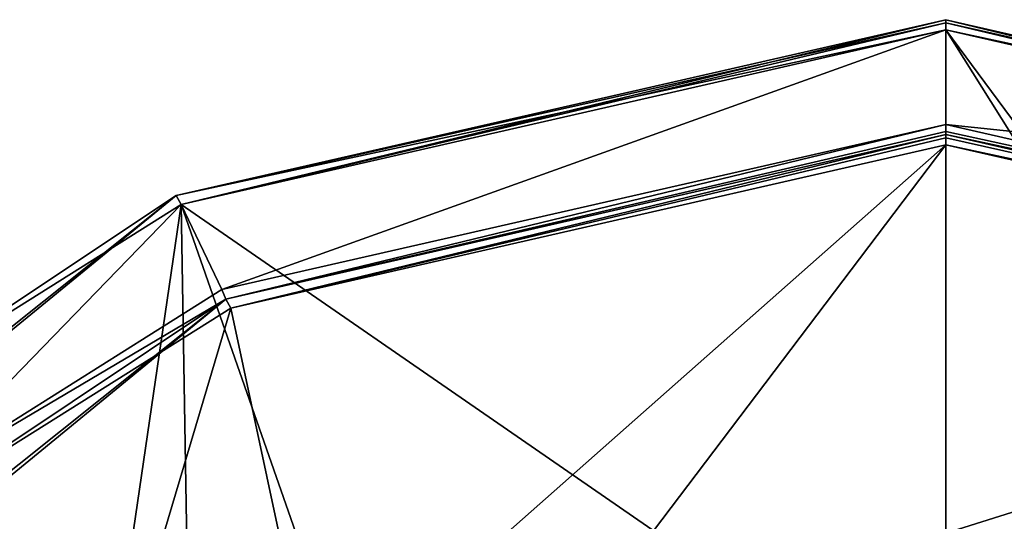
# Model space of a CAD drawing. Header units: millimetres. Extents: x -155 to 35, y -48 to 35.
# Tile 253 of 256: x -18 to 1, y 25 to 35. Entities that reach past the tile are written whole.
import ezdxf

# ---------------------------------------------------------------- set-up
doc = ezdxf.new("R2010")
doc.units = ezdxf.units.MM
doc.header["$LTSCALE"] = 65.185185
for name, color, linetype in [('1', 7, 'CONTINUOUS'), ('13', 7, 'CONTINUOUS'), ('14', 7, 'CONTINUOUS'), ('15', 7, 'CONTINUOUS'), ('16', 7, 'CONTINUOUS'), ('17', 7, 'CONTINUOUS'), ('2', 7, 'CONTINUOUS'), ('31', 7, 'CONTINUOUS'), ('32', 7, 'CONTINUOUS'), ('33', 7, 'CONTINUOUS'), ('34', 7, 'CONTINUOUS'), ('35', 7, 'CONTINUOUS'), ('36', 7, 'CONTINUOUS'), ('37', 7, 'CONTINUOUS'), ('38', 7, 'CONTINUOUS')]:
    doc.layers.add(name, color=color, linetype=linetype)

msp = doc.modelspace()

# ---------------------------------------------------------------- linework, layer by layer
at = {"layer": '1', "linetype": 'CONTINUOUS'}
for points in [[(0, 34.55), (-14.98, 31.134), (0, 20.8), (0, 34.55)], [(14.98, 31.134), (0, 34.55), (14.703, 14.713), (14.98, 31.134)], [(14.703, 14.713), (0, 34.55), (10.392, 18.018), (14.703, 14.713)], [(10.392, 18.018), (0, 34.55), (0, 20.8), (10.392, 18.018)], [(-14.98, 31.134), (-21.534, 27.018), (-18.011, 10.404), (-14.98, 31.134)], [(-14.703, 14.713), (-14.98, 31.134), (-18.011, 10.404), (-14.703, 14.713)], [(0, 20.8), (-14.98, 31.134), (-10.392, 18.018), (0, 20.8)], [(-10.392, 18.018), (-14.98, 31.134), (-14.703, 14.713), (-10.392, 18.018)], [(-18.011, 10.404), (-21.534, 27.018), (-20.091, 5.386), (-18.011, 10.404)]]:
    msp.add_3dface(points, dxfattribs=at)
at = {"layer": '13', "linetype": 'CONTINUOUS'}
for points in [[(15.077, 31.309, -6.8), (0, 34.75, -6.8), (15.077, 31.309, -0.2), (15.077, 31.309, -6.8)], [(15.077, 31.309, -0.2), (0, 34.75, -6.8), (0, 34.75, -0.2), (15.077, 31.309, -0.2)]]:
    msp.add_3dface(points, dxfattribs=at)
at = {"layer": '14', "linetype": 'CONTINUOUS'}
for points in [[(0, 34.75, -0.2), (0, 34.75, -6.8), (-15.077, 31.309, -6.8), (0, 34.75, -0.2)], [(0, 34.75, -0.2), (-15.077, 31.309, -6.8), (-15.077, 31.309, -0.2), (0, 34.75, -0.2)], [(-15.077, 31.309, -6.8), (-27.169, 21.666, -6.8), (-15.077, 31.309, -0.2), (-15.077, 31.309, -6.8)], [(-15.077, 31.309, -0.2), (-27.169, 21.666, -6.8), (-27.169, 21.666, -0.2), (-15.077, 31.309, -0.2)]]:
    msp.add_3dface(points, dxfattribs=at)
at = {"layer": '15', "linetype": 'CONTINUOUS'}
for points in [[(-14.98, 31.134, -7), (0, 34.55, -7), (-14.178, 29.467, -7), (-14.98, 31.134, -7)], [(0, 34.55, -7), (0, 32.7, -7), (-14.178, 29.467, -7), (0, 34.55, -7)], [(0, 34.55, -7), (14.98, 31.134, -7), (0, 32.7, -7), (0, 34.55, -7)], [(0, 32.7, -7), (14.98, 31.134, -7), (14.178, 29.467, -7), (0, 32.7, -7)], [(-21.534, 27.018, -7), (-14.98, 31.134, -7), (-20.381, 25.571, -7), (-21.534, 27.018, -7)], [(-20.381, 25.571, -7), (-14.98, 31.134, -7), (-14.178, 29.467, -7), (-20.381, 25.571, -7)]]:
    msp.add_3dface(points, dxfattribs=at)
at = {"layer": '16', "linetype": 'CONTINUOUS'}
for points in [[(-14.101, 29.281, -6.8), (0, 32.5, -6.8), (-14.101, 29.281, -2.2), (-14.101, 29.281, -6.8)], [(-14.101, 29.281, -2.2), (0, 32.5, -6.8), (0, 32.5, -2.2), (-14.101, 29.281, -2.2)], [(-25.41, 20.263, -6.8), (-14.101, 29.281, -6.8), (-25.41, 20.263, -2.2), (-25.41, 20.263, -6.8)], [(-25.41, 20.263, -2.2), (-14.101, 29.281, -6.8), (-14.101, 29.281, -2.2), (-25.41, 20.263, -2.2)]]:
    msp.add_3dface(points, dxfattribs=at)
at = {"layer": '17', "linetype": 'CONTINUOUS'}
for points in [[(0, 32.5, -2.2), (0, 32.5, -6.8), (14.101, 29.281, -6.8), (0, 32.5, -2.2)], [(0, 32.5, -2.2), (14.101, 29.281, -6.8), (14.101, 29.281, -2.2), (0, 32.5, -2.2)]]:
    msp.add_3dface(points, dxfattribs=at)
at = {"layer": '2', "linetype": 'CONTINUOUS'}
for points in [[(-14.004, 29.106, -2), (0, 32.3, -2), (-12.354, 21.388, -2), (-14.004, 29.106, -2)], [(-12.354, 21.388, -2), (0, 32.3, -2), (-6.395, 23.858, -2), (-12.354, 21.388, -2)], [(-6.395, 23.858, -2), (0, 32.3, -2), (0, 24.7, -2), (-6.395, 23.858, -2)], [(0, 32.3, -2), (14.004, 29.106, -2), (0, 24.7, -2), (0, 32.3, -2)], [(-20.132, 25.259, -2), (-14.004, 29.106, -2), (-17.471, 17.46, -2), (-20.132, 25.259, -2)], [(-17.471, 17.46, -2), (-14.004, 29.106, -2), (-12.354, 21.388, -2), (-17.471, 17.46, -2)], [(0, 24.7, -2), (14.004, 29.106, -2), (6.395, 23.858, -2), (0, 24.7, -2)], [(-21.396, 12.34, -2), (-20.132, 25.259, -2), (-17.471, 17.46, -2), (-21.396, 12.34, -2)]]:
    msp.add_3dface(points, dxfattribs=at)
at = {"layer": '31', "linetype": 'CONTINUOUS'}
for points in [[(0, 34.75, -0.2), (-15.077, 31.309, -0.2), (0, 34.691, -0.059), (0, 34.75, -0.2)], [(-15.077, 31.309, -0.2), (0, 34.55), (0, 34.691, -0.059), (-15.077, 31.309, -0.2)], [(-14.98, 31.134), (0, 34.55), (-15.077, 31.309, -0.2), (-14.98, 31.134)], [(-21.534, 27.018), (-15.077, 31.309, -0.2), (-27.169, 21.666, -0.2), (-21.534, 27.018)], [(-21.534, 27.018), (-14.98, 31.134), (-15.077, 31.309, -0.2), (-21.534, 27.018)]]:
    msp.add_3dface(points, dxfattribs=at)
at = {"layer": '32', "linetype": 'CONTINUOUS'}
for points in [[(14.98, 31.134), (15.077, 31.309, -0.2), (0, 34.75, -0.2), (14.98, 31.134)], [(14.98, 31.134), (0, 34.75, -0.2), (0, 34.691, -0.059), (14.98, 31.134)], [(0, 34.55), (14.98, 31.134), (0, 34.691, -0.059), (0, 34.55)]]:
    msp.add_3dface(points, dxfattribs=at)
at = {"layer": '33', "linetype": 'CONTINUOUS'}
for points in [[(-15.077, 31.309, -6.8), (0, 34.75, -6.8), (-14.98, 31.134, -7), (-15.077, 31.309, -6.8)], [(-14.98, 31.134, -7), (0, 34.75, -6.8), (0, 34.691, -6.941), (-14.98, 31.134, -7)], [(0, 34.55, -7), (-14.98, 31.134, -7), (0, 34.691, -6.941), (0, 34.55, -7)], [(-27.169, 21.666, -6.8), (-15.077, 31.309, -6.8), (-27.008, 21.547, -7), (-27.169, 21.666, -6.8)], [(-15.077, 31.309, -6.8), (-21.534, 27.018, -7), (-27.008, 21.547, -7), (-15.077, 31.309, -6.8)], [(-15.077, 31.309, -6.8), (-14.98, 31.134, -7), (-21.534, 27.018, -7), (-15.077, 31.309, -6.8)]]:
    msp.add_3dface(points, dxfattribs=at)
at = {"layer": '34', "linetype": 'CONTINUOUS'}
for points in [[(0, 34.75, -6.8), (15.077, 31.309, -6.8), (0, 34.691, -6.941), (0, 34.75, -6.8)], [(15.077, 31.309, -6.8), (0, 34.55, -7), (0, 34.691, -6.941), (15.077, 31.309, -6.8)], [(0, 34.55, -7), (15.077, 31.309, -6.8), (14.98, 31.134, -7), (0, 34.55, -7)]]:
    msp.add_3dface(points, dxfattribs=at)
at = {"layer": '35', "linetype": 'CONTINUOUS'}
for points in [[(0, 32.7, -7), (14.178, 29.467, -7), (0, 32.559, -6.941), (0, 32.7, -7)], [(14.178, 29.467, -7), (0, 32.5, -6.8), (0, 32.559, -6.941), (14.178, 29.467, -7)], [(0, 32.5, -6.8), (14.178, 29.467, -7), (14.101, 29.281, -6.8), (0, 32.5, -6.8)]]:
    msp.add_3dface(points, dxfattribs=at)
at = {"layer": '36', "linetype": 'CONTINUOUS'}
for points in [[(-14.178, 29.467, -7), (0, 32.7, -7), (-14.101, 29.281, -6.8), (-14.178, 29.467, -7)], [(-14.101, 29.281, -6.8), (0, 32.7, -7), (0, 32.559, -6.941), (-14.101, 29.281, -6.8)], [(0, 32.5, -6.8), (-14.101, 29.281, -6.8), (0, 32.559, -6.941), (0, 32.5, -6.8)], [(-20.381, 25.571, -7), (-14.178, 29.467, -7), (-14.101, 29.281, -6.8), (-20.381, 25.571, -7)], [(-20.381, 25.571, -7), (-14.101, 29.281, -6.8), (-25.41, 20.263, -6.8), (-20.381, 25.571, -7)]]:
    msp.add_3dface(points, dxfattribs=at)
at = {"layer": '37', "linetype": 'CONTINUOUS'}
for points in [[(0, 32.5, -2.2), (14.101, 29.281, -2.2), (0, 32.441, -2.059), (0, 32.5, -2.2)], [(14.101, 29.281, -2.2), (0, 32.3, -2), (0, 32.441, -2.059), (14.101, 29.281, -2.2)], [(14.004, 29.106, -2), (0, 32.3, -2), (14.101, 29.281, -2.2), (14.004, 29.106, -2)]]:
    msp.add_3dface(points, dxfattribs=at)
at = {"layer": '38', "linetype": 'CONTINUOUS'}
for points in [[(-14.004, 29.106, -2), (-14.101, 29.281, -2.2), (0, 32.5, -2.2), (-14.004, 29.106, -2)], [(-14.004, 29.106, -2), (0, 32.5, -2.2), (0, 32.441, -2.059), (-14.004, 29.106, -2)], [(0, 32.3, -2), (-14.004, 29.106, -2), (0, 32.441, -2.059), (0, 32.3, -2)], [(-25.249, 20.144, -2), (-25.41, 20.263, -2.2), (-14.101, 29.281, -2.2), (-25.249, 20.144, -2)], [(-20.132, 25.259, -2), (-25.249, 20.144, -2), (-14.101, 29.281, -2.2), (-20.132, 25.259, -2)], [(-14.004, 29.106, -2), (-20.132, 25.259, -2), (-14.101, 29.281, -2.2), (-14.004, 29.106, -2)]]:
    msp.add_3dface(points, dxfattribs=at)

doc.saveas('drawing.dxf')
